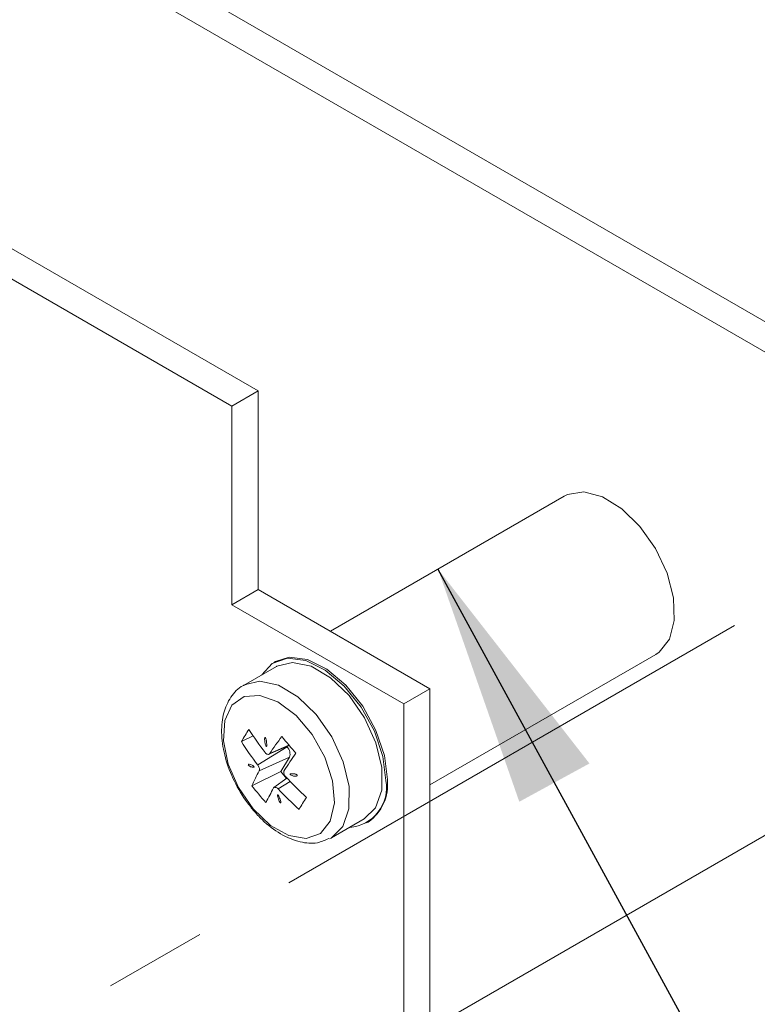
# Paper-space layout 'Sheet2' of a CAD drawing. Header units: millimetres. Extents: x 0 to 420, y 0 to 297.
# Tile 30 of 36: x 176 to 185, y 166 to 178. Entities that reach past the tile are written whole.
import ezdxf

# ---------------------------------------------------------------- set-up
doc = ezdxf.new("R2010")
doc.units = ezdxf.units.MM
doc.linetypes.add('PHANTOM', pattern=[12.7, 6.35, -1.27, 1.27, -1.27, 1.27, -1.27])
doc.dimstyles.new('SLDDIMSTYLE2', dxfattribs={"dimtxt": 0.18, "dimasz": 1, "dimexe": 0, "dimexo": 0.0625, "dimgap": 0, "dimtad": 0, "dimtih": 1, "dimtoh": 1, "dimdec": 0, "dimrnd": 1e-09, "dimzin": 0, "dimdsep": 46, "dimtxsty": 'Standard', "dimblk1": 'DOT', "dimblk2": 'DOT', "dimsah": 1, "dimcen": 0.09, "dimadec": 0, "dimazin": 0, "dimtfac": 1, "dimtdec": 0, "dimtofl": 0, "dimtmove": 0, "dimatfit": 3, "dimldrblk": 'DOT', "dimfxl": 1, "dimfrac": 2, "dimtolj": 1, "dimtzin": 0, "dimarcsym": 0})
doc.dimstyles.new('SLDDIMSTYLE3', dxfattribs={"dimtxt": 0.18, "dimasz": 3, "dimexe": 0, "dimexo": 0.0625, "dimgap": 0, "dimtad": 0, "dimtih": 1, "dimtoh": 1, "dimdec": 0, "dimrnd": 1e-09, "dimzin": 0, "dimdsep": 46, "dimtxsty": 'Standard', "dimsah": 1, "dimcen": 0.09, "dimadec": 0, "dimazin": 0, "dimtfac": 3, "dimtdec": 0, "dimtofl": 0, "dimtmove": 0, "dimatfit": 3, "dimfxl": 1, "dimfrac": 2, "dimtolj": 1, "dimtzin": 0, "dimarcsym": 0})

# ---------------------------------------------------------------- blocks, each defined once
blk = doc.blocks.new('_DOT')
at = {"color": 0, "linetype": 'ByBlock', "lineweight": -2}
blk.add_line((-0.5, 0), (-1, 0), dxfattribs=at)
at = {"color": 0, "linetype": 'ByBlock', "const_width": 0.5}
blk.add_lwpolyline([(-0.25, 0, 1), (0.25, 0, 1)], format="xyb", close=True, dxfattribs=at)

psp = doc.layouts.new('Sheet2')

# ---------------------------------------------------------------- linework, layer by layer
at = {"color": 7, "linetype": 'Continuous', "lineweight": 15}
for p, q in [((136.215, 202.687), (191.773, 170.614)), ((135.891, 202.5), (191.45, 170.427)), ((157.761, 185.784), (178.621, 173.742)), ((178.297, 173.555), (157.438, 185.597)), ((178.621, 173.742), (178.297, 173.555)), ((178.621, 173.742), (178.621, 171.292)), ((178.297, 173.555), (178.297, 171.105)), ((182.4, 172.444), (179.513, 170.777)), ((178.621, 171.292), (178.297, 171.105)), ((178.621, 171.292), (180.742, 170.067)), ((178.297, 171.105), (180.419, 169.881)), ((180.742, 168.881), (183.529, 170.489)), ((178.846, 170.343), (178.442, 170.109)), ((178.837, 170.404), (178.817, 170.392)), ((180.742, 170.067), (180.419, 169.881)), ((180.742, 165.875), (180.742, 170.067)), ((180.419, 165.688), (180.419, 169.881)), ((178.558, 169.488), (178.415, 169.417)), ((178.978, 169.351), (178.616, 169.128)), ((178.755, 169.26), (179.004, 169.37)), ((178.974, 169.357), (178.978, 169.351)), ((179.008, 169.223), (178.634, 169.054)), ((179.008, 169.223), (178.901, 169.047)), ((178.901, 169.047), (178.544, 168.871)), ((178.977, 168.966), (178.817, 168.85)), ((178.901, 169.047), (178.973, 168.963)), ((186.029, 168.927), (176.937, 163.679)), ((179.527, 168.229), (179.931, 168.462)), ((179.96, 168.413), (179.98, 168.424))]:
    psp.add_line(p, q, dxfattribs=at)
at = {"color": 7, "linetype": 'PHANTOM', "lineweight": 0}
psp.add_line((206.498, 183.547), (150.811, 151.4), dxfattribs=at)
at = {"color": 8, "linetype": 'Continuous', "lineweight": 15}
for p, q in [((179, 169.374), (178.764, 169.268)), ((179.017, 168.924), (178.867, 168.832))]:
    psp.add_line(p, q, dxfattribs=at)
at = {"color": 7, "linetype": 'Continuous', "lineweight": 15, "flags": 128}
for points in [[(182.4, 172.444), (182.441, 172.465), (182.642, 172.496), (182.872, 172.436), (183.109, 172.289), (183.334, 172.07), (183.526, 171.797), (183.668, 171.495), (183.748, 171.19), (183.758, 170.91), (183.697, 170.679), (183.572, 170.518), (183.529, 170.489)], [(180.197, 168.936), (180.161, 169.232), (180.056, 169.543), (179.892, 169.841), (179.684, 170.101), (179.449, 170.298), (179.209, 170.416), (178.984, 170.444), (178.796, 170.379), (178.667, 170.24)], [(180.217, 168.948), (180.181, 169.243), (180.076, 169.554), (179.913, 169.853), (179.704, 170.112), (179.469, 170.31), (179.229, 170.428), (179.005, 170.456), (178.837, 170.404)], [(179.743, 169.984), (179.515, 170.204), (179.275, 170.345), (179.046, 170.394), (178.85, 170.345), (178.846, 170.343)], [(178.442, 170.109), (178.446, 170.112), (178.464, 170.121)], [(178.56, 168.587), (178.38, 168.848), (178.253, 169.138), (178.194, 169.424), (178.209, 169.675), (178.297, 169.865), (178.447, 169.973), (178.644, 169.987), (178.866, 169.906), (179.09, 169.738), (179.29, 169.502), (179.446, 169.223), (179.54, 168.932), (179.562, 168.659), (179.51, 168.435), (179.39, 168.284), (179.213, 168.222), (179.001, 168.256), (178.775, 168.382), (178.56, 168.587)], [(179.931, 168.462), (180.069, 168.6), (180.146, 168.819), (180.148, 169.095), (180.076, 169.401), (179.936, 169.708), (179.743, 169.984)], [(179.527, 168.229), (179.522, 168.226), (179.503, 168.216)]]:
    psp.add_lwpolyline(points, dxfattribs=at)
at = {"color": 8, "linetype": 'Continuous', "lineweight": 15, "flags": 128}
psp.add_lwpolyline([(178.464, 170.121), (178.642, 170.16), (178.871, 170.111), (179.111, 169.97), (179.339, 169.751), (179.532, 169.474), (179.671, 169.168), (179.744, 168.862), (179.742, 168.586), (179.665, 168.367), (179.527, 168.229)], dxfattribs=at)
at = {"color": 7, "linetype": 'Continuous', "lineweight": 15}
for centre, radius, start, end in [((181.014, 167.935), 2.991, 146.9646, 150.2978), ((182.046, 171.872), 4.225, 213.0824, 217.8411), ((182.214, 166.966), 4.148, 142.7104, 146.2794), ((182.421, 172.278), 4.487, 218.5963, 222.0298), ((181.604, 171.42), 3.766, 212.1311, 217.4966), ((178.89, 169.263), 0.125, 341.2467, 45.286), ((184.334, 165.568), 6.423, 144.7661, 147.0862), ((180.421, 168.064), 2.043, 151.0096, 156.7337), ((182.415, 172.181), 4.707, 222.7784, 227.2064), ((181.634, 171.316), 3.941, 218.3582, 222.2679), ((181.401, 167.361), 2.983, 150.1899, 154.0592), ((179.715, 168.847), 0.49, 274.4509, 10.4021), ((179.66, 168.884), 0.56, 304.8223, 6.4898), ((181.86, 171.635), 4.1, 223.1232, 228.193), ((183.048, 166.29), 4.541, 147.5334, 149.7291)]:
    psp.add_arc(centre, radius, start, end, dxfattribs=at)
for points, knots in [([(178.473, 170.119), (178.46, 170.115), (178.381, 170.09), (178.276, 169.968), (178.186, 169.773), (178.16, 169.529), (178.198, 169.251), (178.302, 168.962), (178.433, 168.73), (178.529, 168.61), (178.561, 168.57)], [0, 0, 0, 0, 0.0282186, 0.1692487, 0.3079993, 0.4544731, 0.609155, 0.76546, 0.9214611, 1, 1, 1, 1]), ([(178.723, 169.356), (178.723, 169.356), (178.722, 169.356), (178.721, 169.357), (178.719, 169.361), (178.712, 169.377), (178.705, 169.406), (178.7, 169.439), (178.701, 169.459), (178.704, 169.466), (178.705, 169.468), (178.707, 169.468), (178.708, 169.467), (178.71, 169.466), (178.713, 169.462), (178.718, 169.448), (178.725, 169.417), (178.728, 169.388), (178.727, 169.368), (178.727, 169.364), (178.726, 169.36), (178.725, 169.358), (178.724, 169.357), (178.724, 169.356), (178.723, 169.356), (178.723, 169.356)], [0, 0, 0, 0, 0.003972, 0.009243, 0.019086, 0.053676, 0.212429, 0.378365, 0.461578, 0.482389, 0.490411, 0.498506, 0.505802, 0.514245, 0.528211, 0.56611, 0.687149, 0.901859, 0.933159, 0.954675, 0.969537, 0.984405, 0.990634, 0.996936, 1, 1, 1, 1]), ([(178.764, 169.268), (178.762, 169.265), (178.756, 169.259), (178.744, 169.257), (178.73, 169.261), (178.718, 169.269), (178.712, 169.277), (178.709, 169.28)], [0, 0, 0, 0, 0.215177, 0.430994, 0.646403, 0.861656, 1, 1, 1, 1]), ([(178.526, 169.107), (178.52, 169.11), (178.513, 169.114), (178.505, 169.121), (178.502, 169.124), (178.501, 169.126), (178.5, 169.128), (178.5, 169.129), (178.5, 169.131), (178.501, 169.133), (178.504, 169.136), (178.519, 169.137), (178.54, 169.129), (178.559, 169.118), (178.567, 169.111), (178.57, 169.109), (178.57, 169.107), (178.571, 169.106), (178.571, 169.105), (178.571, 169.104), (178.57, 169.103), (178.563, 169.1), (178.548, 169.1), (178.534, 169.105), (178.526, 169.107)], [0, 0, 0, 0, 0.10589, 0.137534, 0.148157, 0.158854, 0.165876, 0.172933, 0.179497, 0.190908, 0.213549, 0.287463, 0.508441, 0.622576, 0.651144, 0.658365, 0.663748, 0.667639, 0.671544, 0.676434, 0.685089, 0.713448, 0.841143, 1, 1, 1, 1]), ([(178.616, 169.128), (178.62, 169.122), (178.627, 169.112), (178.635, 169.093), (178.638, 169.076), (178.638, 169.062), (178.635, 169.056), (178.634, 169.054)], [0, 0, 0, 0, 0.215177, 0.430994, 0.646403, 0.861656, 1, 1, 1, 1]), ([(178.96, 168.984), (178.956, 168.989), (178.948, 168.999), (178.94, 169.017), (178.937, 169.035), (178.938, 169.049), (178.941, 169.056), (178.943, 169.058)], [0, 0, 0, 0, 0.215177, 0.430994, 0.646403, 0.861656, 1, 1, 1, 1]), ([(179.101, 168.994), (179.098, 168.992), (179.086, 168.987), (179.058, 168.991), (179.032, 168.998), (179.018, 169.008), (179.016, 169.01), (179.016, 169.011), (179.015, 169.012), (179.015, 169.013), (179.016, 169.014), (179.019, 169.017), (179.034, 169.021), (179.056, 169.021), (179.079, 169.016), (179.09, 169.011), (179.096, 169.008), (179.1, 169.005), (179.102, 169.003), (179.104, 169.001), (179.104, 168.999), (179.104, 168.997), (179.104, 168.995), (179.102, 168.994), (179.101, 168.994), (179.101, 168.994)], [0, 0, 0, 0, 0.054541, 0.2325, 0.427728, 0.448464, 0.454744, 0.459123, 0.462852, 0.466577, 0.472377, 0.486601, 0.538335, 0.745077, 0.847465, 0.884302, 0.921454, 0.935097, 0.948831, 0.956325, 0.96388, 0.970555, 0.980278, 0.997966, 1, 1, 1, 1]), ([(178.812, 168.844), (178.814, 168.847), (178.819, 168.852), (178.831, 168.854), (178.844, 168.85), (178.857, 168.842), (178.864, 168.835), (178.867, 168.832)], [0, 0, 0, 0, 0.2151767, 0.430994, 0.6464025, 0.8616563, 1, 1, 1, 1]), ([(178.897, 168.661), (178.896, 168.661), (178.895, 168.662), (178.891, 168.665), (178.884, 168.676), (178.871, 168.705), (178.863, 168.735), (178.86, 168.757), (178.862, 168.761), (178.862, 168.761), (178.863, 168.761), (178.864, 168.761), (178.865, 168.761), (178.867, 168.759), (178.873, 168.75), (178.886, 168.722), (178.897, 168.693), (178.901, 168.672), (178.901, 168.666), (178.9, 168.663), (178.899, 168.661), (178.898, 168.66), (178.897, 168.66), (178.897, 168.661), (178.897, 168.661)], [0, 0, 0, 0, 0.008758, 0.021852, 0.055803, 0.16308, 0.41047, 0.473887, 0.484181, 0.489473, 0.49372, 0.497999, 0.502527, 0.509997, 0.532445, 0.628039, 0.883329, 0.916963, 0.950807, 0.96965, 0.981517, 0.989572, 0.996262, 1, 1, 1, 1]), ([(178.561, 168.57), (178.597, 168.53), (178.701, 168.415), (178.897, 168.266), (179.129, 168.171), (179.338, 168.151), (179.447, 168.199), (179.492, 168.219)], [0, 0, 0, 0, 0.12863, 0.374205, 0.624717, 0.841988, 1, 1, 1, 1])]:
    psp.add_open_spline(points, degree=3, knots=knots, dxfattribs=at)

# ---------------------------------------------------------------- leaders
at = {"color": 7, "linetype": 'Continuous', "lineweight": 0}
for points, dimstyle in [([(171.695, 169.19), (177.109, 193.553), (170.759, 193.553)], 'SLDDIMSTYLE2'), ([(180.841, 171.544), (212.675, 113.189), (219.025, 113.189)], 'SLDDIMSTYLE3')]:
    psp.add_leader(points, dimstyle=dimstyle, dxfattribs=at)

doc.saveas('drawing.dxf')
